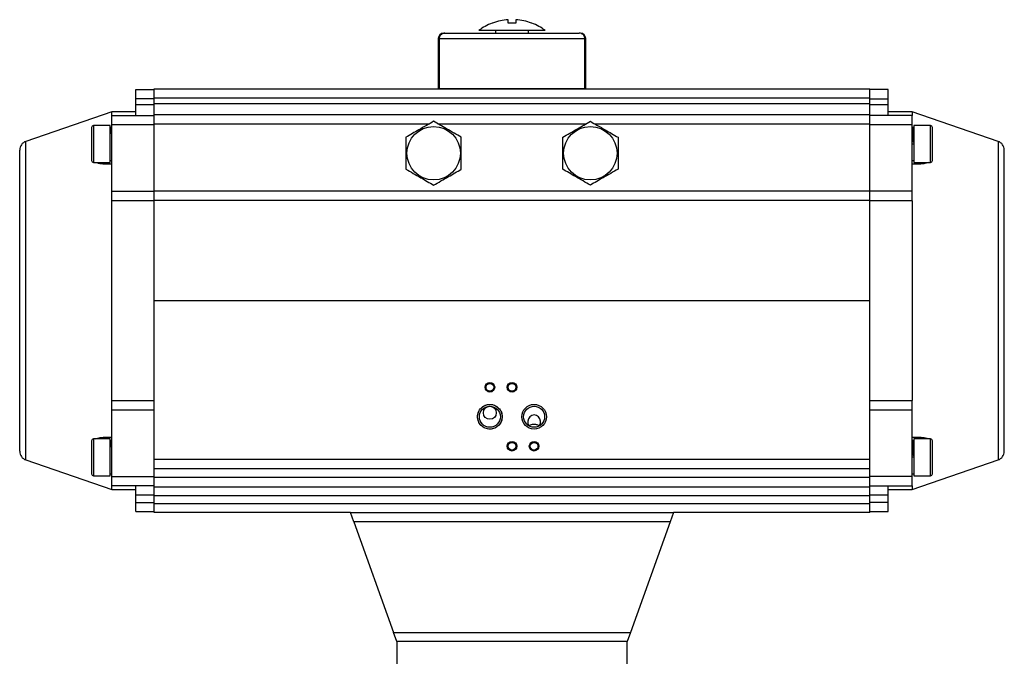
# Model space of a CAD drawing. Header units: millimetres. Extents: x 1841 to 4925, y 385 to 2485.
# Tile 23 of 28: x 1841 to 2375, y 1472 to 1817. Entities that reach past the tile are written whole.
import ezdxf

# ---------------------------------------------------------------- set-up
doc = ezdxf.new("R2010")
doc.units = ezdxf.units.MM

msp = doc.modelspace()

# ---------------------------------------------------------------- linework, layer by layer
at = {"color": 7, "linetype": 'Continuous', "lineweight": 25}
for p, q in [((2106.14, 1815.37), (2106.14, 1817.24)), ((2110.14, 1817.24), (2110.14, 1815.37)), ((2097.56, 1815.37), (2097.37, 1815.37)), ((2099.14, 1811.37), (2099.14, 1809.97)), ((2117.14, 1809.97), (2117.14, 1811.37)), ((2068.14, 1806.97), (2068.14, 1779.97)), ((2068.64, 1806.97), (2147.64, 1806.97)), ((2105.14, 1809.97), (2105.14, 1809.77)), ((2111.14, 1809.77), (2111.14, 1809.97)), ((2145.14, 1809.97), (2144.48, 1809.97)), ((2148.14, 1779.97), (2148.14, 1806.97)), ((1904.14, 1779.27), (1914.14, 1779.27)), ((1904.14, 1774.27), (1904.14, 1779.27)), ((1914.14, 1774.77), (1914.14, 1779.77)), ((1914.14, 1779.77), (2302.14, 1779.77)), ((2068.14, 1779.97), (2068.57, 1779.97)), ((2068.57, 1779.97), (2147.71, 1779.97)), ((2078.14, 1779.97), (2078.14, 1779.77)), ((2138.14, 1779.77), (2138.14, 1779.97)), ((2147.71, 1779.97), (2148.14, 1779.97)), ((2302.14, 1774.77), (2302.14, 1779.77)), ((2312.14, 1779.27), (2302.14, 1779.27)), ((2312.14, 1774.27), (2312.14, 1779.27)), ((1914.14, 1774.27), (1904.14, 1774.27)), ((1904.14, 1771.27), (1904.14, 1774.27)), ((1914.14, 1771.77), (1914.14, 1774.77)), ((1914.14, 1774.77), (2302.14, 1774.77)), ((2302.14, 1771.77), (2302.14, 1774.77)), ((2302.14, 1774.27), (2312.14, 1774.27)), ((2312.14, 1771.27), (2312.14, 1774.27)), ((1904.14, 1765.27), (1904.14, 1771.27)), ((1904.14, 1771.27), (1914.14, 1771.27)), ((1914.14, 1765.77), (1914.14, 1771.77)), ((1914.14, 1771.77), (2302.14, 1771.77)), ((2302.14, 1765.77), (2302.14, 1771.77)), ((2302.14, 1771.27), (2312.14, 1771.27)), ((2312.14, 1765.27), (2312.14, 1771.27)), ((1891.14, 1767.27), (1844.51, 1751.21)), ((1904.14, 1767.27), (1891.14, 1767.27)), ((1891.14, 1765.27), (1891.14, 1767.27)), ((1891.14, 1765.27), (1914.14, 1765.27)), ((1891.14, 1760.27), (1891.14, 1765.27)), ((1914.14, 1760.77), (1914.14, 1765.77)), ((1914.14, 1765.77), (2302.14, 1765.77)), ((2302.14, 1760.77), (2302.14, 1765.77)), ((2325.14, 1765.27), (2302.14, 1765.27)), ((2325.14, 1767.27), (2312.14, 1767.27)), ((2371.77, 1751.21), (2325.14, 1767.27)), ((2325.14, 1767.27), (2325.14, 1765.27)), ((2325.14, 1760.27), (2325.14, 1765.27)), ((1890.14, 1759.77), (1881.14, 1759.77)), ((1890.14, 1749.77), (1890.14, 1759.77)), ((1890.76, 1758.8), (1890.14, 1758.79)), ((1891.14, 1760.27), (1914.14, 1760.27)), ((1891.14, 1724.23), (1891.14, 1760.27)), ((1914.14, 1724.38), (1914.14, 1760.77)), ((2302.14, 1724.38), (2302.14, 1760.77)), ((2302.14, 1760.27), (2325.14, 1760.27)), ((2325.14, 1724.23), (2325.14, 1760.27)), ((2326.14, 1758.79), (2325.52, 1758.8)), ((2335.14, 1759.77), (2326.14, 1759.77)), ((2326.14, 1759.77), (2326.14, 1739.77)), ((1891.14, 1755.77), (1890.83, 1755.77)), ((2325.51, 1755.77), (2325.14, 1755.77)), ((1890.14, 1739.77), (1890.14, 1749.77)), ((2326.14, 1749.77), (2325.14, 1749.77)), ((2325.15, 1748.25), (2325.15, 1748.25)), ((2326.14, 1750.77), (2325.63, 1750.77)), ((1891.01, 1743.77), (1891.14, 1743.77)), ((2325.14, 1743.77), (2325.2, 1743.77)), ((1881.14, 1739.77), (1890.14, 1739.77)), ((1890.14, 1740.8), (1891.02, 1740.81)), ((2325.26, 1740.81), (2326.14, 1740.8)), ((2326.14, 1739.77), (2335.14, 1739.77)), ((1891.14, 1718.95), (1891.14, 1724.23)), ((1891.14, 1724.23), (1914.14, 1724.23)), ((1914.14, 1719.1), (1914.14, 1724.38)), ((1914.14, 1724.38), (2302.14, 1724.38)), ((2302.14, 1719.1), (2302.14, 1724.38)), ((2325.14, 1724.23), (2302.14, 1724.23)), ((2325.14, 1718.95), (2325.14, 1724.23)), ((1891.14, 1610.59), (1891.14, 1718.95)), ((1914.14, 1718.95), (1891.14, 1718.95)), ((2302.14, 1719.1), (1914.14, 1719.1)), ((1914.14, 1664.77), (1914.14, 1719.1)), ((2302.14, 1664.77), (2302.14, 1719.1)), ((2325.14, 1718.95), (2302.14, 1718.95)), ((2325.14, 1718.95), (2325.14, 1610.59)), ((1914.14, 1664.77), (2302.14, 1664.77)), ((1914.14, 1578.77), (1914.14, 1664.77)), ((2302.14, 1578.77), (2302.14, 1664.77)), ((1891.14, 1610.59), (1914.14, 1610.59)), ((1891.14, 1605.31), (1891.14, 1610.59)), ((2302.14, 1610.59), (2325.14, 1610.59)), ((2325.14, 1605.31), (2325.14, 1610.59)), ((1914.14, 1605.31), (1891.14, 1605.31)), ((1891.14, 1569.27), (1891.14, 1605.31)), ((2325.14, 1605.31), (2302.14, 1605.31)), ((2325.14, 1569.27), (2325.14, 1605.31)), ((1890.14, 1589.77), (1881.14, 1589.77)), ((1890.14, 1579.77), (1890.14, 1589.77)), ((1890.76, 1588.8), (1890.14, 1588.79)), ((2326.14, 1588.79), (2325.52, 1588.8)), ((2335.14, 1589.77), (2326.14, 1589.77)), ((2326.14, 1589.77), (2326.14, 1569.77)), ((1891.14, 1585.77), (1890.83, 1585.77)), ((2325.51, 1585.77), (2325.14, 1585.77)), ((2326.14, 1580.77), (2325.63, 1580.77)), ((1844.51, 1578.33), (1891.14, 1562.27)), ((1890.14, 1569.77), (1890.14, 1579.77)), ((1914.14, 1578.77), (2302.14, 1578.77)), ((1914.14, 1573.77), (1914.14, 1578.77)), ((2302.14, 1573.77), (2302.14, 1578.77)), ((2326.14, 1579.77), (2325.14, 1579.77)), ((2325.14, 1562.27), (2371.77, 1578.33)), ((1890.14, 1570.8), (1891.02, 1570.81)), ((1914.14, 1573.77), (2302.14, 1573.77)), ((1914.14, 1568.77), (1914.14, 1573.77)), ((2302.14, 1568.77), (2302.14, 1573.77)), ((2325.26, 1570.81), (2326.14, 1570.8)), ((1881.14, 1569.77), (1890.14, 1569.77)), ((1891.14, 1569.27), (1914.14, 1569.27)), ((1891.14, 1564.27), (1891.14, 1569.27)), ((1914.14, 1563.77), (1914.14, 1568.77)), ((2302.14, 1568.77), (1914.14, 1568.77)), ((2325.14, 1569.27), (2302.14, 1569.27)), ((2302.14, 1563.77), (2302.14, 1568.77)), ((2325.14, 1564.27), (2325.14, 1569.27)), ((2326.14, 1569.77), (2335.14, 1569.77)), ((1891.14, 1562.27), (1891.14, 1564.27)), ((1914.14, 1564.27), (1891.14, 1564.27)), ((1891.14, 1562.27), (1904.14, 1562.27)), ((1904.14, 1559.27), (1904.14, 1564.27)), ((1914.14, 1558.77), (1914.14, 1563.77)), ((1914.14, 1563.77), (2302.14, 1563.77)), ((2302.14, 1564.27), (2325.14, 1564.27)), ((2302.14, 1558.77), (2302.14, 1563.77)), ((2312.14, 1559.27), (2312.14, 1564.27)), ((2312.14, 1562.27), (2325.14, 1562.27)), ((2325.14, 1564.27), (2325.14, 1562.27)), ((1914.14, 1559.27), (1904.14, 1559.27)), ((1904.14, 1555.27), (1904.14, 1559.27)), ((1904.14, 1555.27), (1914.14, 1555.27)), ((1904.14, 1550.27), (1904.14, 1555.27)), ((1914.14, 1554.77), (1914.14, 1558.77)), ((2302.14, 1558.77), (1914.14, 1558.77)), ((1914.14, 1549.77), (1914.14, 1554.77)), ((1914.14, 1554.77), (2302.14, 1554.77)), ((2312.14, 1559.27), (2302.14, 1559.27)), ((2302.14, 1554.77), (2302.14, 1558.77)), ((2312.14, 1555.27), (2302.14, 1555.27)), ((2302.14, 1549.77), (2302.14, 1554.77)), ((2312.14, 1555.27), (2312.14, 1559.27)), ((2312.14, 1550.27), (2312.14, 1555.27)), ((1904.14, 1550.27), (1914.14, 1550.27)), ((2020.64, 1549.77), (1914.14, 1549.77)), ((2020.64, 1549.77), (2195.64, 1549.77)), ((2022.43, 1544.77), (2020.64, 1549.77)), ((2195.64, 1549.77), (2193.85, 1544.77)), ((2302.14, 1549.77), (2195.64, 1549.77)), ((2302.14, 1550.27), (2312.14, 1550.27)), ((2022.43, 1544.77), (2043.85, 1484.77)), ((2193.85, 1544.77), (2022.43, 1544.77)), ((2193.85, 1544.77), (2172.43, 1484.77)), ((2043.85, 1484.77), (2172.43, 1484.77)), ((2045.64, 1479.77), (2043.85, 1484.77)), ((2172.43, 1484.77), (2170.64, 1479.77)), ((2045.64, 1479.77), (2045.64, 1463.77)), ((2170.64, 1479.77), (2045.64, 1479.77)), ((2170.64, 1463.77), (2170.64, 1479.77))]:
    msp.add_line(p, q, dxfattribs=at)
at = {"color": 8, "linetype": 'Continuous', "lineweight": 25}
for p, q in [((2068.64, 1806.97), (2068.14, 1806.97)), ((2148.14, 1806.97), (2147.64, 1806.97)), ((1881.14, 1759.77), (1881.14, 1749.77)), ((1914.14, 1760.77), (2063.35, 1760.77)), ((2067.93, 1760.77), (2148.35, 1760.77)), ((2152.93, 1760.77), (2302.14, 1760.77)), ((2335.14, 1739.77), (2335.14, 1759.77)), ((1844.51, 1578.33), (1844.51, 1751.21)), ((1881.14, 1749.77), (1881.14, 1739.77)), ((2371.77, 1751.21), (2371.77, 1578.33)), ((1881.14, 1589.77), (1881.14, 1579.77)), ((2335.14, 1569.77), (2335.14, 1589.77)), ((1881.14, 1579.77), (1881.14, 1569.77))]:
    msp.add_line(p, q, dxfattribs=at)
at = {"color": 7, "linetype": 'Continuous', "lineweight": 25}
for centre, radius in [((2065.64, 1744.77), 14.5), ((2150.64, 1744.77), 14.5), ((2096.14, 1617.77), 2.6), ((2096.14, 1617.77), 2.1), ((2108.14, 1617.77), 2.6), ((2108.14, 1617.77), 2.1), ((2096.14, 1601.77), 6.7), ((2096.14, 1601.77), 5.7), ((2120.14, 1601.77), 6.7), ((2120.14, 1601.77), 5.7), ((2108.14, 1585.77), 2.6), ((2108.14, 1585.77), 2.1), ((2120.14, 1585.77), 2.6), ((2120.14, 1585.77), 2.1)]:
    msp.add_circle(centre, radius, dxfattribs=at)
for centre, radius, start, end in [((2108.14, 1787.37), 30, 111.0408, 126.8645), ((2108.14, 1787.37), 30, 53.1269, 68.9632), ((2071.14, 1806.97), 3, 90, 180), ((2145.14, 1806.97), 3, 0, 90), ((1881.14, 1758.77), 1, 90, 180), ((2335.14, 1758.77), 1, 0, 90), ((1846.14, 1746.49), 5, 109, 180), ((2370.14, 1746.49), 5, 0, 71), ((1881.14, 1740.77), 1, 180, 270), ((2335.14, 1740.77), 1, 270, 0), ((1881.14, 1588.77), 1, 90, 180), ((2335.14, 1588.77), 1, 0, 90), ((1846.14, 1583.05), 5, 180, 251), ((2370.14, 1583.05), 5, 289, 0), ((1881.14, 1570.77), 1, 180, 270), ((2335.14, 1570.77), 1, 270, 0)]:
    msp.add_arc(centre, radius, start, end, dxfattribs=at)
for centre, major_axis, ratio, start_param, end_param in [((2108.14, 1056.74), (-6.95, 2291.6), 0.01719, 1.237211, 1.249654), ((2108.14, 1056.74), (6.95, 2291.6), 0.01719, 5.033531, 5.045974), ((2108.14, 1056.74), (6.95, 2291.6), 0.01719, 5.033531, 5.045974), ((2120.14, 1599.05), (0, 3.72), 0.939693, 4.064601, 8.501769)]:
    msp.add_ellipse(centre, major_axis=major_axis, ratio=ratio, start_param=start_param, end_param=end_param, dxfattribs=at)
msp.add_ellipse((2096.14, 1603.92), major_axis=(0, -3.55), ratio=0.984808, dxfattribs=at)
for points, knots in [([(2106.14, 1817.24), (2104.69, 1817.09), (2101.76, 1816.78), (2098.97, 1815.84), (2097.56, 1815.37)], [0, 0, 0, 0, 0.49456, 1, 1, 1, 1]), ([(2118.72, 1815.37), (2117.34, 1815.83), (2114.55, 1816.77), (2111.62, 1817.08), (2110.14, 1817.24)], [0, 0, 0, 0, 0.49456, 1, 1, 1, 1]), ([(2126.14, 1811.37), (2126.09, 1811.37), (2125.99, 1811.37), (2125.2, 1811.37), (2123.96, 1811.37), (2122.26, 1811.37), (2120.16, 1811.37), (2117.73, 1811.37), (2115.01, 1811.37), (2112.11, 1811.37), (2109.09, 1811.37), (2106.05, 1811.37), (2103.06, 1811.37), (2100.22, 1811.37), (2097.6, 1811.37), (2095.28, 1811.37), (2093.33, 1811.37), (2091.8, 1811.37), (2090.72, 1811.37), (2090.27, 1811.37), (2090.09, 1811.37), (2090.14, 1811.37), (2090.14, 1811.37)], [0, 0, 0, 0, 0.053686, 0.107372, 0.161057, 0.214743, 0.268429, 0.322115, 0.375801, 0.429486, 0.483172, 0.536858, 0.590544, 0.64423, 0.697916, 0.751601, 0.805287, 0.858973, 0.912659, 0.966345, 0.999874, 1, 1, 1, 1]), ([(2110.14, 1815.37), (2109.48, 1815.37), (2108.15, 1815.37), (2106.82, 1815.37), (2106.14, 1815.37)], [0, 0, 0, 0, 0.491229, 1, 1, 1, 1]), ([(2118.91, 1815.37), (2118.91, 1815.37), (2118.97, 1815.37), (2118.85, 1815.37), (2118.72, 1815.37)], [0, 0, 0, 0, 0.002985, 1, 1, 1, 1]), ([(2068.64, 1806.97), (2068.68, 1807.29), (2068.74, 1807.94), (2069.24, 1808.81), (2069.98, 1809.49), (2070.88, 1809.9), (2071.51, 1809.95), (2071.8, 1809.97)], [0, 0, 0, 0, 0.199697, 0.399206, 0.603851, 0.819702, 1, 1, 1, 1]), ([(2071.8, 1809.97), (2071.42, 1809.93), (2070.68, 1809.86), (2069.69, 1809.29), (2068.98, 1808.45), (2068.68, 1807.62), (2068.65, 1807.12), (2068.64, 1806.97)], [0, 0, 0, 0, 0.233483, 0.467245, 0.692617, 0.904494, 1, 1, 1, 1]), ([(2071.8, 1809.97), (2072.09, 1809.97), (2072.69, 1809.97), (2074.14, 1809.97), (2076.37, 1809.97), (2079.72, 1809.97), (2083.91, 1809.97), (2088.07, 1809.97), (2091.91, 1809.97), (2096.56, 1809.97), (2101.99, 1809.97), (2107.47, 1809.97), (2112.21, 1809.97), (2116.29, 1809.97), (2121.07, 1809.97), (2126.38, 1809.97), (2131.24, 1809.97), (2135.01, 1809.97), (2137.85, 1809.97), (2140.61, 1809.97), (2143.04, 1809.97), (2144.01, 1809.97), (2144.48, 1809.97)], [0, 0, 0, 0, 0.0394822, 0.0799008, 0.121202, 0.1850838, 0.249992, 0.2932813, 0.3362685, 0.3788771, 0.4408003, 0.5, 0.539479, 0.5799008, 0.621202, 0.6850839, 0.749992, 0.7932813, 0.8362685, 0.8788772, 0.9408003, 1, 1, 1, 1]), ([(2147.64, 1806.97), (2147.6, 1807.29), (2147.54, 1807.94), (2147.04, 1808.81), (2146.3, 1809.49), (2145.4, 1809.9), (2144.77, 1809.95), (2144.48, 1809.97)], [0, 0, 0, 0, 0.199697, 0.399206, 0.603851, 0.819702, 1, 1, 1, 1]), ([(2147.64, 1806.97), (2147.6, 1807.29), (2147.54, 1807.94), (2147.04, 1808.81), (2146.3, 1809.49), (2145.4, 1809.9), (2144.77, 1809.95), (2144.48, 1809.97)], [0, 0, 0, 0, 0.199697, 0.399206, 0.603851, 0.819702, 1, 1, 1, 1]), ([(1880.14, 1758.77), (1880.14, 1758.65), (1880.14, 1758.46), (1880.14, 1757.34), (1880.14, 1756.18), (1880.14, 1754.74), (1880.14, 1752.64), (1880.14, 1750.9), (1880.14, 1749.77)], [0, 0, 0, 0, 0.239457, 0.368361, 0.5, 0.631639, 0.760543, 1, 1, 1, 1]), ([(1890.77, 1758.69), (1890.77, 1758.69), (1890.79, 1758.69), (1890.81, 1757.54), (1890.84, 1755.52), (1890.86, 1752.82), (1890.89, 1749.78), (1890.92, 1746.75), (1890.94, 1744.06), (1890.97, 1742.05), (1890.99, 1740.91), (1891.01, 1740.92), (1891.01, 1740.93)], [0, 0, 0, 0, 0.0712507, 0.1786932, 0.2860991, 0.3934681, 0.5008108, 0.6081465, 0.7154909, 0.8228532, 0.9302304, 1, 1, 1, 1]), ([(2065.64, 1762.09), (2064.34, 1761.34), (2061.71, 1759.82), (2057.81, 1757.57), (2054.08, 1755.42), (2051.79, 1754.1), (2050.64, 1753.43)], [0, 0, 0, 0, 0.264614, 0.534966, 0.765352, 1, 1, 1, 1]), ([(2080.64, 1753.43), (2079.34, 1754.18), (2076.71, 1755.7), (2072.81, 1757.95), (2069.08, 1760.11), (2066.79, 1761.42), (2065.64, 1762.09)], [0, 0, 0, 0, 0.264614, 0.534966, 0.765352, 1, 1, 1, 1]), ([(2135.64, 1753.43), (2136.94, 1754.18), (2139.57, 1755.7), (2143.47, 1757.95), (2147.2, 1760.11), (2149.49, 1761.42), (2150.64, 1762.09)], [0, 0, 0, 0, 0.264614, 0.534966, 0.765352, 1, 1, 1, 1]), ([(2150.64, 1762.09), (2151.94, 1761.34), (2154.57, 1759.82), (2158.47, 1757.57), (2162.2, 1755.42), (2164.49, 1754.1), (2165.64, 1753.43)], [0, 0, 0, 0, 0.264614, 0.534966, 0.765352, 1, 1, 1, 1]), ([(2325.5, 1758.58), (2325.49, 1758.27), (2325.47, 1757.71), (2325.46, 1756.37), (2325.45, 1755.76)], [0, 0, 0, 0, 0.548, 1, 1, 1, 1]), ([(2325.63, 1750.77), (2325.62, 1751.76), (2325.6, 1753.75), (2325.58, 1756.27), (2325.55, 1758.01), (2325.53, 1758.84), (2325.52, 1758.72), (2325.51, 1758.69)], [0, 0, 0, 0, 0.230148, 0.460778, 0.691485, 0.922239, 1, 1, 1, 1]), ([(2336.14, 1749.77), (2336.14, 1750.9), (2336.14, 1752.64), (2336.14, 1754.74), (2336.14, 1756.18), (2336.14, 1757.34), (2336.14, 1758.46), (2336.14, 1758.65), (2336.14, 1758.77)], [0, 0, 0, 0, 0.239457, 0.368361, 0.5, 0.631639, 0.760543, 1, 1, 1, 1]), ([(2050.64, 1753.43), (2050.64, 1752.02), (2050.64, 1749.19), (2050.64, 1744.8), (2050.64, 1740.38), (2050.64, 1737.55), (2050.64, 1736.11)], [0, 0, 0, 0, 0.247728, 0.499998, 0.747254, 1, 1, 1, 1]), ([(2080.64, 1736.11), (2080.64, 1737.52), (2080.64, 1740.35), (2080.64, 1744.74), (2080.64, 1749.16), (2080.64, 1752), (2080.64, 1753.43)], [0, 0, 0, 0, 0.247728, 0.499998, 0.747254, 1, 1, 1, 1]), ([(2135.64, 1736.11), (2135.64, 1737.52), (2135.64, 1740.35), (2135.64, 1744.74), (2135.64, 1749.16), (2135.64, 1752), (2135.64, 1753.43)], [0, 0, 0, 0, 0.247728, 0.499998, 0.747254, 1, 1, 1, 1]), ([(2165.64, 1753.43), (2165.64, 1752.02), (2165.64, 1749.19), (2165.64, 1744.8), (2165.64, 1740.38), (2165.64, 1737.55), (2165.64, 1736.11)], [0, 0, 0, 0, 0.247728, 0.499998, 0.747254, 1, 1, 1, 1]), ([(2325.51, 1755.74), (2325.52, 1755.75), (2325.52, 1755.86), (2325.54, 1755.43), (2325.57, 1754.47), (2325.6, 1752.83), (2325.62, 1751.47), (2325.63, 1750.77)], [0, 0, 0, 0, 0.018228, 0.253665, 0.497811, 0.739891, 1, 1, 1, 1]), ([(1841.14, 1583.05), (1841.14, 1583.12), (1841.14, 1583.25), (1841.14, 1584.33), (1841.14, 1586.1), (1841.14, 1588.69), (1841.14, 1592.08), (1841.14, 1596.27), (1841.14, 1601.23), (1841.14, 1606.88), (1841.14, 1613.16), (1841.14, 1619.95), (1841.14, 1627.14), (1841.14, 1634.59), (1841.14, 1642.19), (1841.14, 1649.76), (1841.14, 1657.29), (1841.14, 1664.77), (1841.14, 1672.25), (1841.14, 1679.78), (1841.14, 1687.35), (1841.14, 1694.95), (1841.14, 1702.4), (1841.14, 1709.59), (1841.14, 1716.38), (1841.14, 1722.66), (1841.14, 1728.31), (1841.14, 1733.27), (1841.14, 1737.46), (1841.14, 1740.85), (1841.14, 1743.44), (1841.14, 1745.21), (1841.14, 1746.29), (1841.14, 1746.42), (1841.14, 1746.49)], [0, 0, 0, 0, 0.029125, 0.058249, 0.088734, 0.119994, 0.151901, 0.184313, 0.217069, 0.25, 0.282931, 0.315687, 0.348099, 0.380006, 0.411266, 0.441751, 0.470875, 0.5, 0.529123, 0.558249, 0.588734, 0.619994, 0.651901, 0.684313, 0.717069, 0.75, 0.782931, 0.815687, 0.848099, 0.880006, 0.911266, 0.941751, 0.970874, 1, 1, 1, 1]), ([(1880.14, 1749.77), (1880.14, 1748.64), (1880.14, 1746.9), (1880.14, 1744.8), (1880.14, 1743.36), (1880.14, 1742.2), (1880.14, 1741.08), (1880.14, 1740.89), (1880.14, 1740.77)], [0, 0, 0, 0, 0.239457, 0.368361, 0.5, 0.631639, 0.760543, 1, 1, 1, 1]), ([(2325.27, 1740.93), (2325.26, 1740.9), (2325.25, 1740.78), (2325.23, 1741.62), (2325.2, 1743.36), (2325.17, 1745.9), (2325.16, 1748.03), (2325.14, 1749.19), (2325.14, 1749.34)], [0, 0, 0, 0, 0.0778116, 0.299944, 0.522041, 0.7441055, 0.9661655, 1, 1, 1, 1]), ([(2336.14, 1740.77), (2336.14, 1740.89), (2336.14, 1741.08), (2336.14, 1742.2), (2336.14, 1743.36), (2336.14, 1744.8), (2336.14, 1746.9), (2336.14, 1748.64), (2336.14, 1749.77)], [0, 0, 0, 0, 0.239457, 0.368361, 0.5, 0.631639, 0.760543, 1, 1, 1, 1]), ([(2375.14, 1583.05), (2375.14, 1583.12), (2375.14, 1583.25), (2375.14, 1584.33), (2375.14, 1586.1), (2375.14, 1588.69), (2375.14, 1592.08), (2375.14, 1596.27), (2375.14, 1601.23), (2375.14, 1606.88), (2375.14, 1613.16), (2375.14, 1619.95), (2375.14, 1627.14), (2375.14, 1634.59), (2375.14, 1642.19), (2375.14, 1649.76), (2375.14, 1657.29), (2375.14, 1664.77), (2375.14, 1672.25), (2375.14, 1679.78), (2375.14, 1687.35), (2375.14, 1694.95), (2375.14, 1702.4), (2375.14, 1709.59), (2375.14, 1716.38), (2375.14, 1722.66), (2375.14, 1728.31), (2375.14, 1733.27), (2375.14, 1737.46), (2375.14, 1740.85), (2375.14, 1743.44), (2375.14, 1745.21), (2375.14, 1746.29), (2375.14, 1746.42), (2375.14, 1746.49)], [0, 0, 0, 0, 0.029125, 0.058249, 0.088734, 0.119994, 0.151901, 0.184313, 0.217069, 0.25, 0.282931, 0.315687, 0.348099, 0.380006, 0.411266, 0.441751, 0.470875, 0.5, 0.529123, 0.558249, 0.588734, 0.619994, 0.651901, 0.684313, 0.717069, 0.75, 0.782931, 0.815687, 0.848099, 0.880006, 0.911266, 0.941751, 0.970874, 1, 1, 1, 1]), ([(1891.14, 1738.81), (1889.5, 1738.79), (1886.71, 1738.77), (1883.79, 1739.15), (1882.78, 1739.67), (1882.58, 1739.77)], [0, 0, 0, 0, 0.536741, 0.907788, 1, 1, 1, 1]), ([(2050.64, 1736.11), (2051.94, 1735.36), (2054.57, 1733.84), (2058.47, 1731.59), (2062.2, 1729.43), (2064.49, 1728.12), (2065.64, 1727.45)], [0, 0, 0, 0, 0.264614, 0.534966, 0.765352, 1, 1, 1, 1]), ([(2065.64, 1727.45), (2066.94, 1728.2), (2069.57, 1729.72), (2073.47, 1731.97), (2077.2, 1734.12), (2079.49, 1735.44), (2080.64, 1736.11)], [0, 0, 0, 0, 0.264614, 0.534966, 0.765352, 1, 1, 1, 1]), ([(2150.64, 1727.45), (2149.34, 1728.2), (2146.71, 1729.72), (2142.81, 1731.97), (2139.08, 1734.12), (2136.79, 1735.44), (2135.64, 1736.11)], [0, 0, 0, 0, 0.264614, 0.534966, 0.765352, 1, 1, 1, 1]), ([(2165.64, 1736.11), (2164.34, 1735.36), (2161.71, 1733.84), (2157.81, 1731.59), (2154.08, 1729.43), (2151.79, 1728.12), (2150.64, 1727.45)], [0, 0, 0, 0, 0.264614, 0.534966, 0.765352, 1, 1, 1, 1]), ([(2333.78, 1739.77), (2333.78, 1739.77), (2333.22, 1739.34), (2331.28, 1739.03), (2328.41, 1738.72), (2326.23, 1738.78), (2325.14, 1738.81)], [0, 0, 0, 0, 0.002627, 0.306545, 0.652825, 1, 1, 1, 1]), ([(2089.44, 1601.77), (2089.53, 1602.61), (2089.67, 1603.91), (2090.5, 1605.47), (2091.37, 1606.54), (2092.44, 1607.41), (2094, 1608.22), (2096.14, 1608.63), (2098.28, 1608.22), (2099.84, 1607.41), (2100.91, 1606.54), (2101.78, 1605.47), (2102.61, 1603.91), (2102.75, 1602.61), (2102.84, 1601.77)], [0, 0, 0, 0, 0.119728, 0.18418, 0.25, 0.31582, 0.380272, 0.5, 0.619728, 0.68418, 0.75, 0.81582, 0.880272, 1, 1, 1, 1]), ([(2102.84, 1601.77), (2102.75, 1600.93), (2102.61, 1599.63), (2101.78, 1598.07), (2100.91, 1597), (2099.84, 1596.13), (2098.28, 1595.32), (2096.14, 1594.91), (2094, 1595.32), (2092.44, 1596.13), (2091.37, 1597), (2090.5, 1598.07), (2089.67, 1599.63), (2089.53, 1600.93), (2089.44, 1601.77)], [0, 0, 0, 0, 0.119728, 0.18418, 0.25, 0.31582, 0.380272, 0.5, 0.619728, 0.68418, 0.75, 0.81582, 0.880272, 1, 1, 1, 1]), ([(2117.29, 1596.84), (2117.29, 1596.86), (2117.52, 1597.18), (2118.15, 1597.47), (2119.03, 1597.68), (2119.73, 1597.72), (2120.27, 1597.72), (2120.92, 1597.71), (2121.82, 1597.57), (2122.56, 1597.32), (2122.88, 1596.92), (2122.95, 1596.83)], [0, 0, 0, 0, 0.007136, 0.204898, 0.371278, 0.464857, 0.50262, 0.594257, 0.727178, 0.938687, 1, 1, 1, 1]), ([(1880.14, 1588.77), (1880.14, 1588.65), (1880.14, 1588.46), (1880.14, 1587.34), (1880.14, 1586.18), (1880.14, 1584.74), (1880.14, 1582.64), (1880.14, 1580.9), (1880.14, 1579.77)], [0, 0, 0, 0, 0.239457, 0.368361, 0.5, 0.631639, 0.760543, 1, 1, 1, 1]), ([(1882.5, 1589.77), (1882.5, 1589.77), (1883.06, 1590.2), (1885, 1590.51), (1887.87, 1590.82), (1890.05, 1590.76), (1891.14, 1590.73)], [0, 0, 0, 0, 0.002627, 0.306545, 0.652825, 1, 1, 1, 1]), ([(1890.77, 1588.69), (1890.77, 1588.69), (1890.79, 1588.69), (1890.81, 1587.54), (1890.84, 1585.52), (1890.86, 1582.82), (1890.89, 1579.78), (1890.92, 1576.75), (1890.94, 1574.06), (1890.97, 1572.02), (1891, 1570.86), (1891.02, 1570.69), (1891.05, 1571.61), (1891.07, 1572.75), (1891.08, 1573.68), (1891.08, 1573.77)], [0, 0, 0, 0, 0.05636, 0.141348, 0.226306, 0.311236, 0.396145, 0.481048, 0.565958, 0.650883, 0.735819, 0.820758, 0.90569, 0.990608, 1, 1, 1, 1]), ([(2325.14, 1590.73), (2326.78, 1590.75), (2329.57, 1590.77), (2332.49, 1590.39), (2333.5, 1589.87), (2333.7, 1589.77)], [0, 0, 0, 0, 0.536741, 0.907788, 1, 1, 1, 1]), ([(2325.5, 1588.58), (2325.49, 1588.27), (2325.47, 1587.71), (2325.46, 1586.37), (2325.45, 1585.76)], [0, 0, 0, 0, 0.548, 1, 1, 1, 1]), ([(2325.63, 1580.77), (2325.62, 1581.76), (2325.6, 1583.75), (2325.58, 1586.27), (2325.55, 1588.01), (2325.53, 1588.84), (2325.52, 1588.72), (2325.51, 1588.69)], [0, 0, 0, 0, 0.230148, 0.460778, 0.691485, 0.922239, 1, 1, 1, 1]), ([(2336.14, 1579.77), (2336.14, 1580.9), (2336.14, 1582.64), (2336.14, 1584.74), (2336.14, 1586.18), (2336.14, 1587.34), (2336.14, 1588.46), (2336.14, 1588.65), (2336.14, 1588.77)], [0, 0, 0, 0, 0.239457, 0.368361, 0.5, 0.631639, 0.760543, 1, 1, 1, 1]), ([(2325.51, 1585.74), (2325.52, 1585.75), (2325.52, 1585.86), (2325.54, 1585.43), (2325.57, 1584.47), (2325.6, 1582.83), (2325.62, 1581.47), (2325.63, 1580.77)], [0, 0, 0, 0, 0.018228, 0.253665, 0.497811, 0.739891, 1, 1, 1, 1]), ([(1880.14, 1579.77), (1880.14, 1578.64), (1880.14, 1576.9), (1880.14, 1574.8), (1880.14, 1573.36), (1880.14, 1572.2), (1880.14, 1571.08), (1880.14, 1570.89), (1880.14, 1570.77)], [0, 0, 0, 0, 0.239457, 0.368361, 0.5, 0.631639, 0.760543, 1, 1, 1, 1]), ([(2325.27, 1570.93), (2325.26, 1570.9), (2325.25, 1570.78), (2325.23, 1571.62), (2325.2, 1573.36), (2325.17, 1575.9), (2325.16, 1578.03), (2325.14, 1579.19), (2325.14, 1579.34)], [0, 0, 0, 0, 0.077812, 0.299944, 0.522041, 0.744106, 0.966165, 1, 1, 1, 1]), ([(2336.14, 1570.77), (2336.14, 1570.89), (2336.14, 1571.08), (2336.14, 1572.2), (2336.14, 1573.36), (2336.14, 1574.8), (2336.14, 1576.9), (2336.14, 1578.64), (2336.14, 1579.77)], [0, 0, 0, 0, 0.239457, 0.368361, 0.5, 0.631639, 0.760543, 1, 1, 1, 1])]:
    msp.add_open_spline(points, degree=3, knots=knots, dxfattribs=at)

doc.saveas('drawing.dxf')
